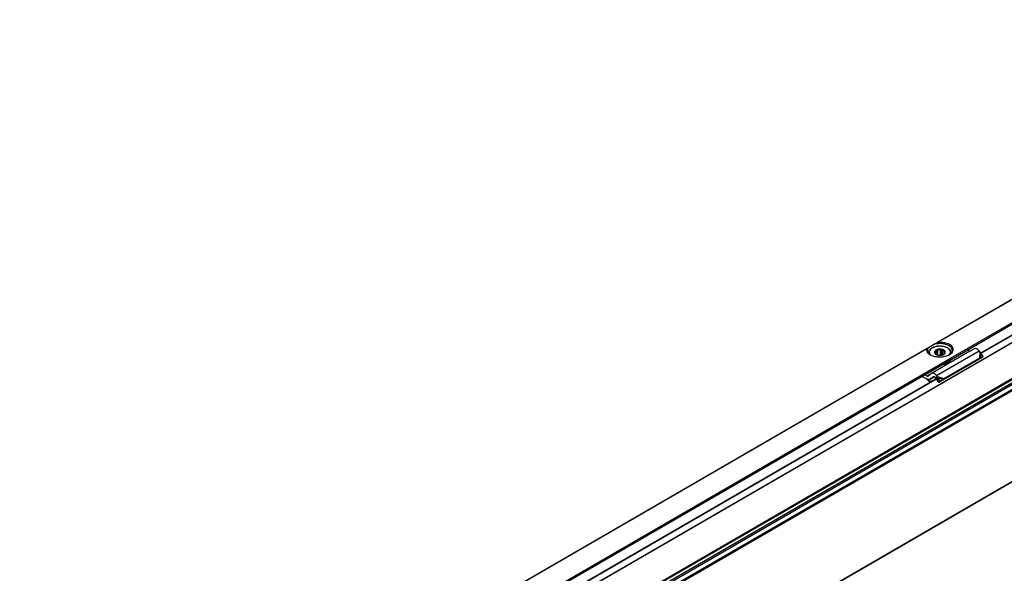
# Model space of a CAD drawing. Header units: millimetres. Extents: x -418 to 1850, y -684 to 1025.
# Tile 32 of 59: x 662 to 923, y -537 to -391. Entities that reach past the tile are written whole.
import ezdxf

# ---------------------------------------------------------------- set-up
doc = ezdxf.new("R2010")
doc.units = ezdxf.units.MM

# ---------------------------------------------------------------- blocks, each defined once
blk = doc.blocks.new('SOPORTE_SV2__26', base_point=(642.98, -659.21))
at = {"color": 3, "linetype": 'Continuous'}
for p, q in [((1043.52, -395.96), (904.91, -476.18)), ((1043.42, -396.09), (905.21, -476.08)), ((908.49, -480.3), (1049.91, -398.45)), ((902.1, -477.81), (763.49, -558.04)), ((902, -477.94), (763.79, -557.93)), ((904.6, -484.98), (915.92, -478.44)), ((916.12, -478.69), (915.97, -480.37)), ((916.38, -478.93), (916.26, -480.33)), ((767.07, -562.15), (908.49, -480.3)), ((903.25, -484.44), (902.12, -485.1)), ((904.81, -485.24), (906.66, -485.76)), ((904.91, -485.56), (906.48, -486))]:
    blk.add_line(p, q, dxfattribs=at)
at = {"color": 7, "linetype": 'Continuous'}
for p, q in [((908.02, -480.96), (1047.46, -400.25)), ((902.49, -477.59), (902.1, -477.81)), ((904.25, -476.56), (902.49, -477.59)), ((904.91, -476.18), (904.25, -476.56)), ((902.49, -478.96), (902.49, -479.03)), ((913.43, -478.55), (903.3, -484.41)), ((904.2, -478.83), (904.06, -478.91)), ((904.06, -478.91), (904.29, -479.2)), ((904.61, -478.14), (904.47, -478.45)), ((904.47, -479.39), (904.47, -478.45)), ((904.97, -478.23), (904.61, -478.14)), ((904.61, -479.46), (904.61, -478.14)), ((904.97, -479.58), (904.97, -478.23)), ((906.04, -478.03), (905.68, -478.17)), ((905.68, -479.63), (905.68, -478.17)), ((906.04, -479.57), (906.04, -478.03)), ((906.26, -478.31), (906.04, -478.03)), ((906.26, -479.51), (906.26, -478.31)), ((906.45, -479.43), (906.51, -479.38)), ((906.92, -478.69), (906.7, -478.64)), ((906.7, -479.2), (906.7, -478.64)), ((906.78, -479), (906.92, -478.69)), ((908.49, -478.96), (908.49, -479.03)), ((913.43, -478.55), (912.76, -478.22)), ((913.43, -478.55), (914.61, -477.87)), ((916.12, -478.69), (915.92, -478.44)), ((916.38, -478.93), (916.12, -478.69)), ((917, -479.95), (916.26, -480.33)), ((917, -479.95), (916.38, -478.93)), ((917, -479.95), (916.4, -480.35)), ((766.6, -562.81), (906.04, -482.1)), ((906.04, -482.1), (908.02, -480.96)), ((915.61, -480.85), (906.29, -486.24)), ((915.97, -480.37), (906.66, -485.76)), ((908.17, -481.09), (908.17, -481.25)), ((908.35, -480.82), (908.35, -480.99)), ((915.64, -480.8), (915.61, -480.85)), ((915.75, -480.66), (915.64, -480.8)), ((916.4, -480.35), (915.74, -480.7)), ((915.97, -480.37), (915.75, -480.66)), ((915.9, -480.58), (915.85, -480.61)), ((916.26, -480.33), (915.9, -480.58)), ((916.26, -480.33), (915.97, -480.37)), ((901.75, -485.73), (900.69, -485.2)), ((902.12, -485.1), (901.45, -484.76)), ((903.25, -484.44), (902.36, -485.1)), ((903.79, -485.29), (902.89, -485.95)), ((902.89, -485.95), (904.03, -485.29)), ((903.3, -484.41), (903.25, -484.44)), ((903.8, -485.28), (903.79, -485.29)), ((904.59, -485.53), (904.81, -485.24)), ((904.81, -485.24), (904.6, -484.98)), ((904.91, -485.56), (904.81, -485.24)), ((902.89, -486.57), (902.84, -486.7)), ((902.89, -485.95), (902.85, -485.98)), ((904.44, -485.73), (904.24, -485.47)), ((904.44, -485.73), (904.59, -485.53)), ((904.58, -485.82), (904.71, -485.71)), ((905.22, -486.82), (904.58, -485.82)), ((904.71, -485.71), (904.91, -485.56)), ((905.56, -486.57), (904.91, -485.56)), ((906.14, -486.25), (905.22, -486.82)), ((905.56, -486.57), (905.22, -486.82)), ((906.48, -486), (905.56, -486.57)), ((906.48, -486), (906.14, -486.25)), ((906.44, -486.05), (906.29, -486.24)), ((906.48, -486), (906.44, -486.05)), ((906.66, -485.76), (906.48, -486))]:
    blk.add_line(p, q, dxfattribs=at)
for centre, radius, start, end in [((905.49, -480.31), 2.15, 85.0143, 104.03), ((907.4, -480.45), 1.09, 330.9057, 346.8177), ((907.4, -480.29), 1.09, 330.9057, 335.5565), ((916.33, -481.33), 0.867, 123.5454, 142.3893), ((895.37, -494.06), 10.48, 44.5866, 52.547), ((894.88, -494.49), 11.26, 44.6858, 49.0416)]:
    blk.add_arc(centre, radius, start, end, dxfattribs=at)
for points, knots in [([(902.24, -478.3), (902.25, -478.18), (902.28, -477.92), (902.42, -477.7), (902.49, -477.59)], [0, 0, 0, 0, 0.3702304, 0.7662165, 0.7662165, 0.7662165, 0.7662165]), ([(902.49, -478.96), (902.5, -478.85), (902.52, -478.65), (902.63, -478.38), (902.82, -478.1), (903.16, -477.78), (903.62, -477.51), (904.14, -477.32), (904.74, -477.18), (905.39, -477.12), (906.14, -477.16), (906.79, -477.29), (907.4, -477.53), (907.82, -477.78), (908.14, -478.07), (908.35, -478.37), (908.47, -478.68), (908.49, -478.88), (908.49, -478.96)], [0, 0, 0, 0, 0.327827, 0.579447, 0.882575, 1.326849, 1.97656, 2.456584, 2.982069, 3.841899, 4.392431, 5.227155, 5.817022, 6.35715, 6.690225, 7.104438, 7.439334, 7.683934, 7.683934, 7.683934, 7.683934]), ([(904.25, -476.56), (904.78, -476.49), (905.81, -476.34), (907.22, -476.65), (908.42, -477.25), (908.65, -477.99), (908.74, -478.3)], [0, 0, 0, 0, 1.56666, 3.08322, 4.339821, 5.304896, 5.304896, 5.304896, 5.304896]), ([(904.91, -476.18), (904.94, -476.17), (904.98, -476.15), (905.06, -476.11), (905.13, -476.09), (905.18, -476.08), (905.21, -476.08)], [0, 0, 0, 0, 0.0809514, 0.1575667, 0.2429201, 0.3163356, 0.3163356, 0.3163356, 0.3163356]), ([(905.21, -476.08), (905.9, -476.12), (907.14, -476.19), (908.74, -476.97), (909.18, -478.64), (908.39, -479.22), (907.96, -479.54)], [0, 0, 0, 0, 2.067995, 3.743757, 4.979803, 6.435058, 6.435058, 6.435058, 6.435058]), ([(902, -477.94), (902.01, -477.93), (902.01, -477.9), (902.04, -477.86), (902.07, -477.83), (902.09, -477.82), (902.1, -477.81)], [0, 0, 0, 0, 0.0344146, 0.0826552, 0.1211009, 0.1619259, 0.1619259, 0.1619259, 0.1619259]), ([(903.03, -479.54), (902.7, -479.32), (902.12, -478.94), (902.04, -478.25), (902, -477.94)], [0, 0, 0, 0, 1.099459, 1.989812, 1.989812, 1.989812, 1.989812]), ([(903.03, -479.54), (902.8, -479.36), (902.39, -479.04), (902.29, -478.54), (902.24, -478.3)], [0, 0, 0, 0, 0.818649, 1.506294, 1.506294, 1.506294, 1.506294]), ([(903.2, -479.64), (903.17, -479.62), (903.11, -479.59), (903.06, -479.55), (903.03, -479.54)], [0, 0, 0, 0, 0.1023289, 0.2031189, 0.2031189, 0.2031189, 0.2031189]), ([(907.96, -479.54), (907.59, -479.7), (906.8, -480.05), (905.53, -480.16), (904.29, -480.06), (903.55, -479.78), (903.2, -479.64)], [0, 0, 0, 0, 1.213054, 2.555157, 3.783746, 4.910351, 4.910351, 4.910351, 4.910351]), ([(904.61, -478.13), (904.51, -478.18), (904.33, -478.27), (904.12, -478.49), (904.04, -478.68), (904.04, -478.83), (904.05, -478.88), (904.06, -478.91)], [0, 0, 0, 0, 0.33574, 0.619983, 0.868795, 0.956908, 1.043796, 1.043796, 1.043796, 1.043796]), ([(904.06, -478.91), (904.1, -479), (904.18, -479.21), (904.37, -479.32), (904.47, -479.39)], [0, 0, 0, 0, 0.2912348, 0.6416786, 0.6416786, 0.6416786, 0.6416786]), ([(904.47, -478.45), (904.4, -478.51), (904.28, -478.61), (904.22, -478.76), (904.2, -478.83)], [0, 0, 0, 0, 0.2557517, 0.4766224, 0.4766224, 0.4766224, 0.4766224]), ([(904.29, -479.2), (904.31, -479.23), (904.37, -479.3), (904.44, -479.36), (904.47, -479.39)], [0, 0, 0, 0, 0.128614, 0.2683801, 0.2683801, 0.2683801, 0.2683801]), ([(904.47, -479.39), (904.81, -479.51), (905.49, -479.75), (906.17, -479.51), (906.51, -479.38)], [0, 0, 0, 0, 1.049936, 2.102334, 2.102334, 2.102334, 2.102334]), ([(906.04, -478.03), (905.79, -477.99), (905.31, -477.9), (904.84, -478.05), (904.61, -478.13)], [0, 0, 0, 0, 0.73051, 1.44691, 1.44691, 1.44691, 1.44691]), ([(906.92, -478.69), (906.89, -478.6), (906.83, -478.42), (906.6, -478.24), (906.33, -478.1), (906.14, -478.05), (906.04, -478.03)], [0, 0, 0, 0, 0.25497, 0.568479, 0.855657, 1.160268, 1.160268, 1.160268, 1.160268]), ([(906.7, -478.64), (906.64, -478.57), (906.52, -478.43), (906.35, -478.35), (906.26, -478.31)], [0, 0, 0, 0, 0.2547805, 0.5512749, 0.5512749, 0.5512749, 0.5512749]), ([(906.51, -479.38), (906.66, -479.29), (906.91, -479.12), (906.92, -478.82), (906.92, -478.69)], [0, 0, 0, 0, 0.4758919, 0.8540753, 0.8540753, 0.8540753, 0.8540753]), ([(906.51, -479.38), (906.58, -479.33), (906.71, -479.22), (906.76, -479.07), (906.78, -479)], [0, 0, 0, 0, 0.2557517, 0.4766224, 0.4766224, 0.4766224, 0.4766224]), ([(908.74, -478.3), (908.7, -478.54), (908.59, -479.04), (908.18, -479.36), (907.96, -479.54)], [0, 0, 0, 0, 0.687645, 1.506294, 1.506294, 1.506294, 1.506294]), ([(915.92, -478.44), (915.71, -478.2), (915.36, -477.79), (914.83, -477.84), (914.61, -477.87)], [0, 0, 0, 0, 0.879341, 1.502415, 1.502415, 1.502415, 1.502415]), ([(908.17, -481.25), (907.86, -481.49), (907.2, -482.02), (906.36, -482.13), (905.9, -482.19)], [0, 0, 0, 0, 1.137278, 2.487737, 2.487737, 2.487737, 2.487737]), ([(908.17, -481.09), (907.91, -481.3), (907.35, -481.76), (906.64, -481.91), (906.26, -481.98)], [0, 0, 0, 0, 0.983543, 2.137266, 2.137266, 2.137266, 2.137266]), ([(906.57, -481.8), (906.92, -481.71), (907.58, -481.53), (908.05, -481.05), (908.27, -480.84)], [0, 0, 0, 0, 1.078891, 1.987134, 1.987134, 1.987134, 1.987134]), ([(908.17, -481.09), (908.15, -481.09), (908.12, -481.08), (908.1, -481.06), (908.08, -481.06)], [0, 0, 0, 0, 0.0471094, 0.08958151, 0.08958151, 0.08958151, 0.08958151]), ([(908.14, -481), (908.17, -480.99), (908.24, -480.97), (908.32, -480.98), (908.35, -480.99)], [0, 0, 0, 0, 0.1050361, 0.219225, 0.219225, 0.219225, 0.219225]), ([(908.27, -480.84), (908.27, -480.83), (908.28, -480.82), (908.29, -480.81), (908.29, -480.8)], [0, 0, 0, 0, 0.02094351, 0.04175739, 0.04175739, 0.04175739, 0.04175739]), ([(908.29, -480.81), (908.3, -480.81), (908.32, -480.82), (908.34, -480.82), (908.35, -480.82)], [0, 0, 0, 0, 0.03432761, 0.06951639, 0.06951639, 0.06951639, 0.06951639]), ([(902.12, -485.1), (902.16, -485.12), (902.23, -485.15), (902.31, -485.13), (902.35, -485.11)], [0, 0, 0, 0, 0.1279345, 0.2345827, 0.2345827, 0.2345827, 0.2345827]), ([(904.6, -484.98), (904.4, -484.74), (904.04, -484.33), (903.52, -484.39), (903.3, -484.41)], [0, 0, 0, 0, 0.879341, 1.502415, 1.502415, 1.502415, 1.502415]), ([(904.24, -485.47), (904.17, -485.39), (904.05, -485.25), (903.87, -485.27), (903.8, -485.28)], [0, 0, 0, 0, 0.2931137, 0.500805, 0.500805, 0.500805, 0.500805]), ([(902.85, -485.98), (902.76, -486.01), (902.57, -486.08), (902.37, -486.02), (902.26, -485.99)], [0, 0, 0, 0, 0.2772697, 0.5991556, 0.5991556, 0.5991556, 0.5991556]), ([(902.84, -486.7), (902.91, -486.67), (903.04, -486.63), (903.17, -486.58), (903.24, -486.56)], [0, 0, 0, 0, 0.2124644, 0.4247161, 0.4247161, 0.4247161, 0.4247161]), ([(903.66, -486.32), (903.63, -486.33), (903.58, -486.35), (903.43, -486.39), (903.2, -486.47), (902.99, -486.54), (902.89, -486.57)], [0, 0, 0, 0, 0.074194, 0.1484141, 0.4776275, 0.8073878, 0.8073878, 0.8073878, 0.8073878]), ([(904.58, -485.82), (904.57, -485.81), (904.54, -485.79), (904.51, -485.77), (904.47, -485.75), (904.45, -485.74), (904.44, -485.73)], [0, 0, 0, 0, 0.0408745, 0.0819997, 0.1230501, 0.1643534, 0.1643534, 0.1643534, 0.1643534]), ([(906.29, -486.24), (906.28, -486.24), (906.26, -486.24), (906.22, -486.24), (906.18, -486.25), (906.16, -486.25), (906.14, -486.25)], [0, 0, 0, 0, 0.0375867, 0.075416, 0.1136324, 0.152093, 0.152093, 0.152093, 0.152093])]:
    blk.add_open_spline(points, degree=3, knots=knots, dxfattribs=at)
at = {"color": 3, "linetype": 'Continuous'}
for points, knots in [([(908.08, -479.41), (908.17, -479.24), (908.34, -478.93), (908.24, -478.37), (907.87, -477.89), (907.2, -477.46), (906.25, -477.19), (905.12, -477.14), (904.12, -477.34), (903.37, -477.7), (902.89, -478.13), (902.65, -478.66), (902.72, -479.08), (902.85, -479.34), (902.92, -479.43), (902.96, -479.48)], [0, 0, 0, 0, 0.538476, 1.043274, 1.613531, 2.309922, 3.391839, 4.538568, 5.665469, 6.414856, 7.034698, 7.561693, 8.077956, 8.251383, 8.431256, 8.431256, 8.431256, 8.431256]), ([(908.03, -479.48), (908.04, -479.47), (908.06, -479.44), (908.08, -479.42), (908.08, -479.41)], [0, 0, 0, 0, 0.04691997, 0.09338916, 0.09338916, 0.09338916, 0.09338916]), ([(908.49, -479.03), (908.49, -479.02), (908.49, -478.99), (908.49, -478.97), (908.49, -478.96)], [0, 0, 0, 0, 0.03405566, 0.07106634, 0.07106634, 0.07106634, 0.07106634])]:
    blk.add_open_spline(points, degree=3, knots=knots, dxfattribs=at)
at = {"color": 7, "linetype": 'Continuous'}
blk.add_open_spline([(902.35, -485.11), (902.35, -485.11), (902.35, -485.11), (902.36, -485.11), (902.36, -485.1)], degree=3, dxfattribs=at)
blk = doc.blocks.new('REGLA_SV2-1140__28', base_point=(650.61, -664.37))
at = {"color": 7, "linetype": 'Continuous'}
for p, q in [((1523.18, -129.81), (661.59, -628.48)), ((1540.96, -156.48), (664.86, -663.55)), ((916.39, -478.95), (1045.98, -403.95)), ((774.97, -560.8), (904.56, -485.8))]:
    blk.add_line(p, q, dxfattribs=at)
at = {"color": 3, "linetype": 'Continuous'}
for p, q in [((1523.14, -129.9), (661.83, -628.4)), ((1538.88, -131.44), (662.78, -638.51)), ((662.97, -638.77), (1539.07, -131.7)), ((664.71, -639.05), (1540.81, -131.98)), ((664.9, -639.31), (1541, -132.24)), ((1531.69, -134.77), (669.97, -633.52)), ((1531.34, -134.65), (670.04, -633.15)), ((1541, -156.39), (664.9, -663.45)), ((916.45, -479.05), (1046.05, -404.04)), ((775.03, -560.9), (904.63, -485.89))]:
    blk.add_line(p, q, dxfattribs=at)
blk = doc.blocks.new('REGLA_SV2-1140mm__29', base_point=(642.98, -684.13))
for name, p in [('SOPORTE_SV2__26', (642.98, -659.21)), ('REGLA_SV2-1140__28', (650.61, -664.37))]:
    blk.add_blockref(name, p)
blk = doc.blocks.new('Iso2', base_point=(714.75, -619.8))
blk.add_blockref('REGLA_SV2-1140mm__29', (642.98, -684.13))

msp = doc.modelspace()

# ---------------------------------------------------------------- block references
msp.add_blockref('Iso2', (714.75, -619.8))

doc.saveas('drawing.dxf')
